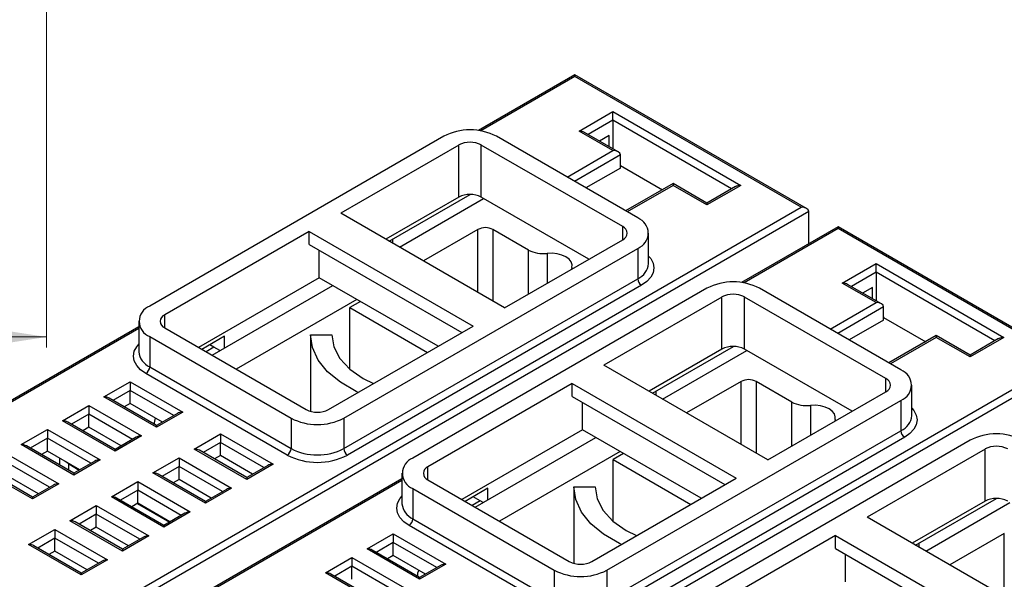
# Model space of a CAD drawing. Header units: millimetres. Extents: x 0 to 841, y 0 to 594.
# Tile 20 of 22: x 701 to 793, y 255 to 308. Entities that reach past the tile are written whole.
import ezdxf

# ---------------------------------------------------------------- set-up
doc = ezdxf.new("R2010")
doc.units = ezdxf.units.MM
doc.styles.add('SLDTEXTSTYLE3', font='TXT', dxfattribs={"width": 0.75})
doc.dimstyles.new('SLDDIMSTYLE0', dxfattribs={"dimtxt": 5.291667, "dimasz": 3.302, "dimexe": 0, "dimexo": 0.0625, "dimgap": 1.322917, "dimtad": 1, "dimdec": 1, "dimrnd": 1e-09, "dimzin": 12, "dimdsep": 46, "dimtxsty": 'SLDTEXTSTYLE3', "dimsah": 1, "dimcen": 0.09, "dimadec": 0, "dimazin": 3, "dimtfac": 1, "dimtdec": 1, "dimtofl": 0, "dimtmove": 0, "dimatfit": 3, "dimfxl": 1, "dimfrac": 2, "dimtolj": 1, "dimtzin": 12, "dimarcsym": 0})

# ---------------------------------------------------------------- blocks, each defined once
blk = doc.blocks.new('_D_6')
at = {"color": 7, "linetype": 'Continuous', "lineweight": 0}
for p, q in [((703.436, 409.36), (703.436, 277.025)), ((517.886, 344.125), (517.886, 277.025)), ((612.761, 294.562), (611.151, 294.562)), ((611.151, 294.562), (611.151, 286.154)), ((622.531, 294.562), (624.141, 294.562)), ((624.141, 294.562), (624.141, 286.154)), ((611.151, 286.154), (612.761, 286.154)), ((624.141, 286.154), (622.531, 286.154)), ((517.886, 278.025), (703.436, 278.025))]:
    blk.add_line(p, q, dxfattribs=at)
at = {"color": 7, "linetype": 'Continuous', "lineweight": 18}
for points in [[(517.886, 278.025), (521.188, 277.517), (521.188, 278.533)], [(703.436, 278.025), (700.134, 278.533), (700.134, 277.517)]]:
    blk.add_solid(points, dxfattribs=at)
at = {"color": 7, "linetype": 'Continuous', "lineweight": 18, "char_height": 5.2917, "attachment_point": 1, "style": 'SLDTEXTSTYLE3'}
for s, insert in [('7,3', (612.761, 292.975)), ('185,6', (608.851, 284.847))]:
    blk.add_mtext(s, dxfattribs=dict(at, insert=insert))

msp = doc.modelspace()

# ---------------------------------------------------------------- linework, layer by layer
at = {"color": 7, "linetype": 'Continuous', "lineweight": 25}
for p, q in [((753.117, 302.667), (744.038, 297.426)), ((753.117, 302.498), (744.269, 297.391)), ((774.901, 290.092), (753.117, 302.667)), ((753.117, 302.498), (753.117, 302.667)), ((774.401, 290.211), (753.117, 302.498)), ((753.506, 297.375), (756.688, 299.212)), ((756.688, 299.212), (768.708, 292.273)), ((756.688, 298.396), (756.688, 299.212)), ((756.688, 298.396), (754.359, 297.051)), ((756.688, 298.396), (756.688, 295.707)), ((767.855, 291.949), (756.688, 298.396)), ((756.688, 295.538), (753.506, 297.375)), ((757.188, 295.419), (754.006, 297.256)), ((740.778, 296.886), (713.13, 280.925)), ((759.021, 289.212), (745.728, 296.886)), ((756.334, 296.967), (755.42, 296.439)), ((756.334, 295.911), (756.334, 296.967)), ((742.192, 296.069), (731.09, 289.661)), ((742.192, 291.17), (742.192, 296.069)), ((757.607, 288.395), (744.313, 296.069)), ((744.313, 291.17), (744.313, 296.069)), ((752.375, 293.048), (756.688, 295.538)), ((757.395, 295.13), (753.082, 292.64)), ((757.395, 293.905), (757.395, 295.13)), ((757.395, 293.905), (754.143, 292.028)), ((757.401, 294.146), (757.395, 294.231)), ((757.395, 294.15), (761.349, 291.867)), ((762.345, 292.442), (757.885, 289.867)), ((762.345, 292.273), (758.032, 289.783)), ((765.527, 290.605), (762.345, 292.442)), ((762.345, 292.442), (762.345, 292.273)), ((765.527, 290.436), (762.345, 292.273)), ((768.708, 292.273), (765.527, 290.436)), ((768.209, 292.153), (765.527, 290.605)), ((742.192, 291.17), (735.334, 287.211)), ((735.652, 287.027), (743.268, 291.424)), ((736.607, 286.476), (744.526, 291.048)), ((754.424, 285.333), (744.313, 291.17)), ((701.222, 247.966), (774.401, 290.211)), ((775.108, 289.803), (701.575, 247.353)), ((765.527, 290.605), (765.527, 290.436)), ((775.108, 286.788), (775.108, 289.803)), ((746.505, 280.762), (731.09, 289.661)), ((743.995, 288.129), (738.87, 285.17)), ((743.995, 282.211), (743.995, 288.129)), ((748.752, 286.199), (745.409, 288.129)), ((745.409, 288.129), (745.409, 281.395)), ((757.607, 287.171), (757.607, 288.395)), ((777.866, 288.38), (768.787, 283.139)), ((777.866, 288.211), (769.018, 283.103)), ((799.649, 275.804), (777.866, 288.38)), ((777.866, 288.211), (777.866, 288.38)), ((799.149, 275.924), (777.866, 288.211)), ((728.121, 287.946), (714.544, 280.109)), ((728.121, 287.946), (743.535, 279.047)), ((728.121, 286.721), (728.121, 287.946)), ((736.005, 286.824), (736.005, 287.231)), ((746.505, 280.762), (757.607, 287.171)), ((760.046, 284.925), (760.046, 287.783)), ((728.121, 286.721), (742.475, 278.435)), ((729.075, 283.598), (729.075, 286.17)), ((731.373, 270.393), (759.021, 286.354)), ((748.752, 282.059), (748.752, 286.199)), ((759.021, 286.354), (759.021, 283.496)), ((750.51, 285.878), (750.51, 283.074)), ((778.254, 283.088), (781.436, 284.925)), ((781.436, 284.925), (793.457, 277.985)), ((781.436, 284.108), (781.436, 284.925)), ((729.075, 283.598), (717.727, 277.047)), ((740.247, 277.149), (729.075, 283.598)), ((731.373, 267.536), (759.021, 283.496)), ((781.436, 284.108), (779.108, 282.764)), ((781.436, 284.108), (781.436, 281.42)), ((792.604, 277.662), (781.436, 284.108)), ((719, 276.312), (730.348, 282.863)), ((759.375, 282.884), (731.727, 266.923)), ((765.527, 282.599), (737.879, 266.638)), ((783.77, 274.924), (770.476, 282.599)), ((781.436, 281.251), (778.254, 283.088)), ((781.936, 281.132), (778.754, 282.968)), ((781.083, 282.68), (780.169, 282.152)), ((781.083, 281.624), (781.083, 282.68)), ((732.611, 281.557), (721.263, 275.006)), ((766.941, 281.782), (755.839, 275.373)), ((766.941, 276.883), (766.941, 281.782)), ((782.356, 274.108), (769.062, 281.782)), ((769.062, 276.883), (769.062, 281.782)), ((732.947, 281.363), (731.957, 280.791)), ((731.957, 275.001), (731.957, 280.791)), ((731.957, 280.791), (739.256, 276.577)), ((777.124, 278.761), (781.436, 281.251)), ((782.144, 280.843), (777.831, 278.353)), ((782.144, 279.618), (782.144, 280.843)), ((714.544, 278.884), (714.544, 280.109)), ((782.144, 279.618), (778.892, 277.741)), ((782.15, 279.859), (782.144, 279.944)), ((782.144, 279.863), (786.098, 277.58)), ((712.105, 278.991), (679.688, 260.277)), ((712.105, 278.822), (679.938, 260.253)), ((712.105, 279.496), (712.105, 276.638)), ((714.544, 278.884), (727.838, 271.21)), ((729.959, 271.21), (743.535, 279.047)), ((713.13, 278.068), (726.424, 270.393)), ((713.13, 278.068), (713.13, 275.21)), ((720.166, 278.087), (718.045, 276.863)), ((720.166, 276.985), (720.166, 278.087)), ((728.261, 278.229), (730.261, 278.227)), ((728.261, 278.229), (728.261, 271.038)), ((787.093, 278.155), (782.634, 275.58)), ((787.093, 277.985), (782.78, 275.496)), ((790.275, 276.318), (787.093, 278.155)), ((787.093, 278.155), (787.093, 277.985)), ((790.275, 276.149), (787.093, 277.985)), ((793.457, 277.985), (790.275, 276.149)), ((792.957, 277.866), (790.275, 276.318)), ((719.176, 277.066), (718.434, 276.638)), ((719.176, 277.066), (718.787, 277.291)), ((719.741, 276.74), (719.176, 277.066)), ((766.941, 276.883), (760.082, 272.924)), ((760.401, 272.74), (768.017, 277.137)), ((779.173, 271.046), (769.062, 276.883)), ((725.97, 233.679), (799.149, 275.924)), ((761.356, 272.189), (769.275, 276.76)), ((790.275, 276.318), (790.275, 276.149)), ((713.13, 275.21), (726.424, 267.536)), ((799.857, 275.516), (726.324, 233.066)), ((771.254, 266.475), (755.839, 275.373)), ((726.07, 266.923), (712.776, 274.597)), ((782.356, 272.883), (782.356, 274.108)), ((708.817, 272.393), (711.291, 273.822)), ((711.291, 273.822), (716.241, 270.964)), ((711.291, 273.822), (711.291, 273.005)), ((752.869, 273.659), (739.293, 265.822)), ((752.869, 273.659), (768.284, 264.76)), ((752.869, 272.434), (752.869, 273.659)), ((768.744, 273.842), (763.618, 270.883)), ((768.744, 267.924), (768.744, 273.842)), ((773.501, 271.912), (770.158, 273.842)), ((770.158, 273.842), (770.158, 267.107)), ((784.795, 270.638), (784.795, 273.496)), ((713.766, 269.536), (708.817, 272.393)), ((713.766, 269.705), (709.317, 272.274)), ((711.291, 273.005), (709.67, 272.069)), ((711.291, 271.781), (711.291, 273.005)), ((715.388, 270.641), (711.291, 273.005)), ((752.869, 272.434), (767.223, 264.148)), ((760.754, 272.536), (760.754, 272.943)), ((771.254, 266.475), (782.356, 272.883)), ((704.927, 270.148), (707.402, 271.577)), ((707.402, 271.577), (712.352, 268.719)), ((707.402, 271.577), (707.402, 270.76)), ((711.291, 271.781), (710.731, 271.457)), ((714.327, 270.028), (711.291, 271.781)), ((753.824, 269.311), (753.824, 271.883)), ((756.122, 256.106), (783.77, 272.067)), ((773.501, 267.772), (773.501, 271.912)), ((775.259, 271.591), (775.259, 268.787)), ((783.77, 272.067), (783.77, 269.209)), ((707.402, 270.76), (705.781, 269.824)), ((707.402, 269.535), (707.402, 270.76)), ((711.498, 268.396), (707.402, 270.76)), ((716.241, 270.964), (713.766, 269.536)), ((715.741, 270.845), (713.766, 269.705)), ((726.424, 270.393), (726.424, 267.536)), ((731.373, 270.393), (731.373, 267.536)), ((709.877, 267.291), (704.927, 270.148)), ((709.877, 267.46), (705.427, 270.028)), ((707.402, 269.535), (706.842, 269.212)), ((710.438, 267.783), (707.402, 269.535)), ((713.766, 269.705), (713.766, 269.536)), ((714.297, 270.046), (714.297, 270.011)), ((701.038, 267.903), (703.513, 269.332)), ((703.513, 268.515), (701.892, 267.579)), ((703.513, 269.332), (708.463, 266.474)), ((703.513, 269.332), (703.513, 268.515)), ((703.513, 267.29), (703.513, 268.515)), ((707.609, 266.15), (703.513, 268.515)), ((712.352, 268.719), (709.877, 267.291)), ((711.852, 268.6), (709.877, 267.46)), ((717.302, 267.495), (719.777, 268.923)), ((719.777, 268.923), (724.726, 266.066)), ((719.777, 268.923), (719.777, 268.107)), ((753.824, 269.311), (742.476, 262.76)), ((743.749, 262.025), (755.097, 268.576)), ((764.995, 262.862), (753.824, 269.311)), ((756.122, 253.248), (783.77, 269.209)), ((784.123, 268.597), (756.476, 252.636)), ((705.988, 265.045), (701.038, 267.903)), ((705.988, 265.214), (701.538, 267.783)), ((719.777, 268.107), (718.155, 267.171)), ((719.777, 266.882), (719.777, 268.107)), ((723.873, 265.742), (719.777, 268.107)), ((790.275, 268.312), (762.627, 252.351)), ((699.624, 267.086), (704.574, 264.229)), ((703.513, 267.29), (702.953, 266.967)), ((706.549, 265.538), (703.513, 267.29)), ((709.877, 267.46), (709.877, 267.291)), ((713.413, 265.25), (715.888, 266.678)), ((715.888, 266.678), (720.837, 263.821)), ((715.888, 266.678), (715.888, 265.862)), ((722.252, 264.637), (717.302, 267.495)), ((722.252, 264.806), (717.802, 267.375)), ((719.777, 266.882), (719.216, 266.559)), ((722.812, 265.13), (719.777, 266.882)), ((757.36, 267.27), (746.011, 260.718)), ((757.696, 267.076), (756.705, 266.504)), ((791.689, 267.495), (780.588, 261.086)), ((791.689, 262.596), (791.689, 267.495)), ((703.72, 263.905), (699.624, 266.27)), ((704.65, 266.634), (704.65, 265.987)), ((705.529, 266.086), (705.177, 266.33)), ((705.529, 266.086), (706.513, 265.517)), ((705.529, 265.48), (705.529, 266.086)), ((708.463, 266.474), (705.988, 265.045)), ((707.963, 266.355), (705.988, 265.214)), ((715.888, 265.862), (714.266, 264.926)), ((715.888, 264.637), (715.888, 265.862)), ((719.984, 263.497), (715.888, 265.862)), ((724.726, 266.066), (722.252, 264.637)), ((724.226, 265.946), (722.252, 264.806)), ((739.293, 264.597), (739.293, 265.822)), ((756.705, 260.713), (756.705, 266.504)), ((756.705, 266.504), (764.005, 262.29)), ((702.099, 262.8), (697.149, 265.658)), ((702.099, 262.969), (697.649, 265.538)), ((702.659, 263.293), (699.624, 265.045)), ((705.988, 265.214), (705.988, 265.045)), ((718.362, 262.392), (713.413, 265.25)), ((718.362, 262.561), (713.913, 265.13)), ((722.252, 264.806), (722.252, 264.637)), ((736.854, 265.209), (736.854, 262.351)), ((704.574, 264.229), (702.099, 262.8)), ((704.074, 264.109), (702.099, 262.969)), ((736.854, 264.704), (704.436, 245.99)), ((736.854, 264.535), (704.686, 245.966)), ((709.524, 263.004), (711.999, 264.433)), ((711.999, 264.433), (716.948, 261.576)), ((711.999, 264.433), (711.999, 263.617)), ((715.888, 264.637), (715.327, 264.313)), ((718.923, 262.885), (715.888, 264.637)), ((739.293, 264.597), (752.586, 256.923)), ((753.01, 263.942), (755.01, 263.94)), ((753.01, 263.942), (753.01, 256.751)), ((754.708, 256.923), (768.284, 264.76)), ((702.099, 262.969), (702.099, 262.8)), ((714.473, 260.147), (709.524, 263.004)), ((711.999, 263.617), (710.377, 262.681)), ((711.999, 262.392), (711.999, 263.617)), ((716.095, 261.252), (711.999, 263.617)), ((720.837, 263.821), (718.362, 262.392)), ((720.337, 263.701), (718.362, 262.561)), ((737.879, 263.781), (751.172, 256.106)), ((737.879, 263.781), (737.879, 260.923)), ((744.914, 263.8), (742.794, 262.576)), ((744.207, 262.616), (743.535, 263.004)), ((744.914, 262.698), (744.914, 263.8)), ((705.635, 260.759), (708.109, 262.188)), ((708.109, 262.188), (713.059, 259.331)), ((708.109, 262.188), (708.109, 261.372)), ((714.473, 260.316), (710.024, 262.885)), ((711.999, 262.392), (711.438, 262.068)), ((711.963, 262.371), (714.998, 260.619)), ((715.034, 260.64), (711.999, 262.392)), ((718.362, 262.561), (718.362, 262.392)), ((744.207, 262.616), (743.466, 262.188)), ((744.49, 262.453), (744.207, 262.616)), ((791.689, 262.596), (784.831, 258.637)), ((785.15, 258.453), (792.766, 262.849)), ((786.104, 257.902), (794.023, 262.473)), ((708.109, 261.372), (706.488, 260.436)), ((708.109, 260.147), (708.109, 261.372)), ((712.206, 259.007), (708.109, 261.372)), ((716.948, 261.576), (714.473, 260.147)), ((716.448, 261.456), (714.473, 260.316)), ((710.584, 257.902), (705.635, 260.759)), ((710.584, 258.071), (706.135, 260.64)), ((714.473, 260.316), (714.473, 260.147)), ((750.819, 252.636), (737.525, 260.31)), ((737.879, 260.923), (751.172, 253.248)), ((796.003, 252.188), (780.588, 261.086)), ((701.745, 258.514), (704.22, 259.943)), ((704.22, 259.943), (709.17, 257.085)), ((704.22, 259.943), (704.22, 259.126)), ((708.109, 260.147), (707.549, 259.823)), ((711.145, 258.394), (708.109, 260.147)), ((713.059, 259.331), (710.584, 257.902)), ((733.565, 258.106), (736.04, 259.535)), ((736.04, 259.535), (740.99, 256.677)), ((736.04, 259.535), (736.04, 258.718)), ((777.618, 259.372), (764.042, 251.534)), ((777.618, 259.372), (793.033, 250.473)), ((777.618, 258.147), (777.618, 259.372)), ((793.493, 259.554), (788.367, 256.596)), ((793.493, 253.637), (793.493, 259.554)), ((706.695, 255.657), (701.745, 258.514)), ((706.695, 255.826), (702.245, 258.395)), ((704.22, 259.126), (702.599, 258.19)), ((704.22, 257.902), (704.22, 259.126)), ((708.317, 256.762), (704.22, 259.126)), ((712.559, 259.211), (710.584, 258.071)), ((736.04, 258.718), (734.419, 257.782)), ((736.04, 257.493), (736.04, 258.718)), ((740.136, 256.354), (736.04, 258.718)), ((785.502, 258.249), (785.502, 258.656)), ((704.22, 257.902), (703.66, 257.578)), ((707.256, 256.149), (704.22, 257.902)), ((710.584, 258.071), (710.584, 257.902)), ((738.515, 255.249), (733.565, 258.106)), ((738.515, 255.418), (734.065, 257.986)), ((736.04, 257.493), (735.48, 257.17)), ((739.075, 255.741), (736.04, 257.493)), ((777.618, 258.147), (791.972, 249.861)), ((778.573, 255.024), (778.573, 257.596)), ((709.17, 257.085), (706.695, 255.657)), ((708.67, 256.966), (706.695, 255.826)), ((729.676, 255.861), (732.151, 257.29)), ((732.151, 256.473), (730.53, 255.537)), ((732.151, 257.29), (737.101, 254.432)), ((732.151, 257.29), (732.151, 256.473)), ((732.151, 255.248), (732.151, 256.473)), ((736.247, 254.108), (732.151, 256.473)), ((740.99, 256.677), (738.515, 255.249)), ((740.49, 256.558), (738.515, 255.418)), ((706.695, 255.826), (706.695, 255.657)), ((734.626, 253.003), (729.676, 255.861)), ((734.626, 253.172), (730.176, 255.741)), ((739.045, 255.758), (739.045, 255.724)), ((751.172, 256.106), (751.172, 253.248)), ((756.122, 256.106), (756.122, 253.248)), ((738.515, 255.418), (738.515, 255.249))]:
    msp.add_line(p, q, dxfattribs=at)
at = {"color": 7, "linetype": 'Continuous', "lineweight": 25, "flags": 128}
for points in [[(752.824, 284.542), (752.85, 284.818), (752.761, 285.089), (752.563, 285.34), (752.268, 285.557), (751.892, 285.727), (751.457, 285.841), (750.987, 285.893), (750.51, 285.878)], [(760.046, 285.635), (760.242, 285.4), (760.469, 284.967), (760.546, 284.517), (760.469, 284.066), (760.242, 283.633), (759.872, 283.234), (759.375, 282.884)], [(752.824, 284.542), (752.797, 284.405), (752.796, 284.394)], [(732.743, 272.817), (732.549, 272.909), (731.067, 273.765), (729.865, 274.757), (728.981, 275.854), (728.44, 277.023), (728.261, 278.229)], [(730.261, 278.227), (730.45, 277.098), (731.019, 276.012), (731.944, 275.012), (733.19, 274.135), (734.168, 273.639)], [(712.776, 274.597), (712.279, 274.947), (711.909, 275.347), (711.682, 275.78), (711.605, 276.23), (711.682, 276.681), (711.909, 277.114), (712.105, 277.348)], [(777.573, 270.255), (777.598, 270.53), (777.51, 270.802), (777.312, 271.053), (777.017, 271.27), (776.641, 271.44), (776.206, 271.554), (775.736, 271.605), (775.259, 271.591)], [(784.795, 271.348), (784.991, 271.113), (785.218, 270.68), (785.295, 270.23), (785.218, 269.779), (784.991, 269.346), (784.621, 268.947), (784.123, 268.597)], [(777.573, 270.255), (777.546, 270.118), (777.545, 270.106)], [(757.492, 258.53), (757.298, 258.622), (755.816, 259.478), (754.614, 260.47), (753.729, 261.567), (753.189, 262.736), (753.01, 263.942)], [(755.01, 263.94), (755.199, 262.811), (755.767, 261.725), (756.692, 260.725), (757.938, 259.848), (758.916, 259.352)], [(737.525, 260.31), (737.028, 260.66), (736.658, 261.059), (736.43, 261.493), (736.354, 261.943), (736.43, 262.394), (736.658, 262.827), (736.854, 263.061)]]:
    msp.add_lwpolyline(points, dxfattribs=at)
at = {"color": 7, "linetype": 'Continuous', "lineweight": 25}
for centre, radius, start, end in [((743.253, 292.109), 5.38, 62.60967, 117.39033), ((743.253, 294.022), 2.306, 62.60967, 117.39033), ((743.253, 289.123), 2.306, 62.60967, 117.39033), ((758.479, 287.783), 1.528, 290.78342, 69.21658), ((744.702, 286.764), 1.537, 62.60967, 117.39033), ((757.375, 287.783), 0.655, 290.78342, 69.21658), ((750.149, 288.876), 3.02, 242.44305, 276.86386), ((758.295, 285.1), 1.76, 294.37466, 354.3052), ((759.789, 283.531), 0.768, 182.60548, 237.39452), ((768.001, 277.822), 5.38, 62.60967, 117.39033), ((768.001, 279.735), 2.306, 62.60967, 117.39033), ((713.672, 279.496), 1.528, 110.78342, 249.21658), ((714.777, 279.496), 0.655, 110.78342, 249.21658), ((768.001, 274.836), 2.306, 62.60967, 117.39033), ((713.856, 276.813), 1.76, 185.6948, 245.62534), ((712.362, 275.245), 0.768, 302.60548, 357.39452), ((782.123, 273.496), 0.655, 290.78342, 69.21658), ((783.228, 273.496), 1.528, 290.78342, 69.21658), ((769.451, 272.477), 1.537, 62.60967, 117.39033), ((774.898, 274.589), 3.02, 242.44305, 276.86386), ((714.444, 269.963), 0.879, 150.14764, 189.80181), ((728.898, 275.17), 5.38, 242.60967, 297.39033), ((728.898, 273.257), 2.306, 242.60967, 297.39033), ((783.043, 270.813), 1.76, 294.37466, 354.3052), ((784.537, 269.244), 0.768, 182.60548, 237.39452), ((792.75, 263.535), 5.38, 62.60967, 117.39033), ((792.75, 265.448), 2.306, 62.60967, 117.39033), ((725.656, 267.57), 0.768, 302.60548, 357.39452), ((728.898, 272.382), 6.148, 242.60967, 297.39033), ((728.898, 272.312), 5.38, 242.60967, 297.39033), ((732.141, 267.57), 0.768, 182.60548, 237.39452), ((738.421, 265.209), 1.528, 110.78342, 249.21658), ((739.525, 265.209), 0.655, 110.78342, 249.21658), ((738.605, 262.526), 1.76, 185.6948, 245.62534), ((792.75, 260.549), 2.306, 62.60967, 117.39033), ((737.111, 260.958), 0.768, 302.60548, 357.39452), ((753.647, 258.97), 2.306, 242.60967, 297.39033), ((739.193, 255.676), 0.879, 150.14764, 189.80181), ((753.647, 260.883), 5.38, 242.60967, 297.39033)]:
    msp.add_arc(centre, radius, start, end, dxfattribs=at)
for centre, start_param, end_param in [((753.506, 296.967), 0.785479, 1.570796), ((756.688, 295.13), 0, 1.570796), ((768.708, 291.864), 1.570796, 2.356113), ((774.401, 289.803), 0, 1.570796), ((778.254, 282.68), 0.785479, 1.570796), ((781.436, 280.843), 0, 1.570796), ((793.457, 277.577), 1.570796, 2.356113), ((708.817, 271.985), 0.785479, 1.570796), ((716.241, 270.556), 1.570796, 2.356113), ((704.927, 269.74), 0.785479, 1.570796), ((712.352, 268.311), 1.570796, 2.356113), ((701.038, 267.495), 0.785479, 1.570796), ((717.302, 267.086), 0.785479, 1.570796), ((708.463, 266.066), 1.570796, 2.356113), ((724.726, 265.658), 1.570796, 2.356113), ((713.413, 264.841), 0.785479, 1.570796), ((704.574, 263.821), 1.570796, 2.356113), ((709.524, 262.596), 0.785479, 1.570796), ((720.837, 263.413), 1.570796, 2.356113), ((716.948, 261.167), 1.570796, 2.356113), ((705.635, 260.351), 0.785479, 1.570796), ((713.059, 258.922), 1.570796, 2.356113), ((701.745, 258.106), 0.785479, 1.570796), ((733.565, 257.698), 0.785479, 1.570796), ((709.17, 256.677), 1.570796, 2.356113), ((740.99, 256.269), 1.570796, 2.356113), ((729.676, 255.453), 0.785479, 1.570796)]:
    msp.add_ellipse(centre, major_axis=(0.707, 0), ratio=0.577382, start_param=start_param, end_param=end_param, dxfattribs=at)

# ---------------------------------------------------------------- dimensions: what is measured, and where the dimension line sits
at = {"color": 7, "linetype": 'Continuous', "lineweight": 18}
dim = msp.add_linear_dim(base=(703.43632234, 278.025342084), p1=(517.88632234, 345.125342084), p2=(703.43632234, 410.359656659), dimstyle='SLDDIMSTYLE0', dxfattribs=at)
dim.commit()
dim.dimension.update_dxf_attribs({"geometry": '_D_6', "text_midpoint": (617.645996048, 278.025342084), "dimtype": 160})

doc.saveas('drawing.dxf')
